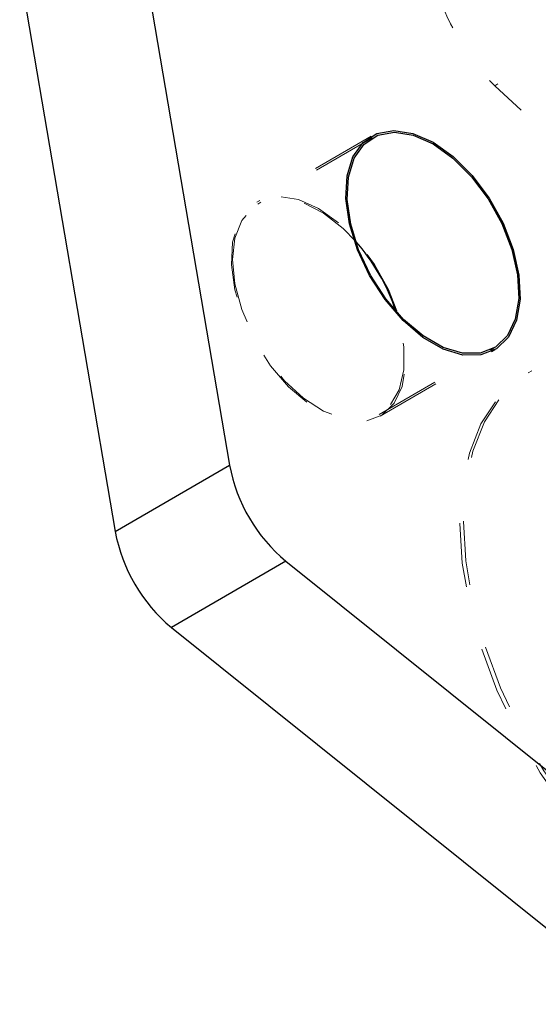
# Model space of a CAD drawing. Header units: inches. Extents: x -122 to 123, y -201 to 75.
# Tile 120 of 191: x -13.119 to -12.312, y 50.515 to 52.046. Entities that reach past the tile are written whole.
import ezdxf

# ---------------------------------------------------------------- set-up
doc = ezdxf.new("R2010")
doc.units = ezdxf.units.IN
doc.header["$MEASUREMENT"] = 0
doc.linetypes.add('HIDDEN', pattern=[0.075, 0.05, -0.025])

msp = doc.modelspace()

# ---------------------------------------------------------------- linework, layer by layer
at = {"color": 7, "linetype": 'Continuous', "lineweight": 25}
for p, q in [((-12.94039, 52.22344), (-12.79195, 51.35302)), ((-12.94039, 52.22344), (-12.79195, 51.35302)), ((-13.11856, 52.12059), (-12.97012, 51.25017)), ((-13.11856, 52.12059), (-12.97012, 51.25017)), ((-12.97012, 51.25017), (-12.79195, 51.35302)), ((-12.97012, 51.25017), (-12.79195, 51.35302)), ((-12.7044, 51.2037), (-12.88257, 51.10085)), ((-12.7044, 51.2037), (-12.88257, 51.10085)), ((-12.7044, 51.2037), (-12.01281, 50.64922)), ((-12.7044, 51.2037), (-11.84846, 50.51745)), ((-12.88257, 51.10085), (-12.19098, 50.54637)), ((-12.88257, 51.10085), (-12.15138, 50.51462))]:
    msp.add_line(p, q, dxfattribs=at)
at = {"color": 7, "linetype": 'HIDDEN', "lineweight": 18}
for p, q in [((-12.2015, 52.04609), (-12.37966, 51.94323)), ((-12.2015, 52.04609), (-12.37966, 51.94323)), ((-12.57154, 51.86487), (-12.74971, 51.76201)), ((-12.57004, 51.86227), (-12.74821, 51.75941)), ((-12.55924, 51.43209), (-12.38108, 51.53494)), ((-12.55774, 51.42949), (-12.37958, 51.53235)), ((-12.32208, 51.50012), (-12.32765, 51.4969)), ((-12.32208, 51.50012), (-12.32765, 51.4969))]:
    msp.add_line(p, q, dxfattribs=at)
at = {"color": 7, "linetype": 'HIDDEN', "lineweight": 18, "flags": 128}
for points in [[(-11.99135, 51.89126), (-12.01781, 51.85672), (-12.05094, 51.83166), (-12.08986, 51.81676), (-12.13352, 51.81242), (-12.18077, 51.81874), (-12.23034, 51.83556), (-12.28091, 51.86244), (-12.33113, 51.89865), (-12.37966, 51.94323)], [(-11.99135, 51.89126), (-12.01781, 51.85672), (-12.05094, 51.83166), (-12.08986, 51.81676), (-12.13352, 51.81242), (-12.18077, 51.81874), (-12.23034, 51.83556), (-12.28091, 51.86244), (-12.33113, 51.89865), (-12.37966, 51.94323)], [(-12.62242, 51.73021), (-12.65372, 51.75251), (-12.68503, 51.76636), (-12.71465, 51.771), (-12.74098, 51.76621), (-12.76261, 51.75222), (-12.77837, 51.7298), (-12.78741, 51.70015), (-12.78924, 51.66487), (-12.78377, 51.62587), (-12.77129, 51.58524), (-12.75246, 51.54518), (-12.72832, 51.50785), (-12.70015, 51.47525), (-12.66948, 51.44915), (-12.63797, 51.43096), (-12.6073, 51.42165), (-12.57913, 51.42172), (-12.55499, 51.43118), (-12.53616, 51.44951), (-12.52368, 51.47572), (-12.51821, 51.5084), (-12.52004, 51.5458), (-12.52908, 51.58588), (-12.54484, 51.6265), (-12.56647, 51.66546), (-12.5928, 51.70066), (-12.62242, 51.73021)], [(-12.59615, 51.70177), (-12.6154, 51.72145), (-12.64596, 51.74531), (-12.67693, 51.76111), (-12.70665, 51.76799), (-12.73352, 51.76559), (-12.75609, 51.75403), (-12.77314, 51.73394), (-12.78375, 51.7064), (-12.78735, 51.67289)], [(-12.78735, 51.67289), (-12.78375, 51.63523), (-12.77314, 51.59543), (-12.75609, 51.55566), (-12.73352, 51.51804), (-12.70665, 51.48462), (-12.67693, 51.45718), (-12.64596, 51.43722), (-12.6154, 51.4258), (-12.58691, 51.42355), (-12.56202, 51.43058), (-12.54208, 51.44651), (-12.52816, 51.47049), (-12.521, 51.50122), (-12.521, 51.53705), (-12.52816, 51.57604), (-12.53313, 51.59259)], [(-12.12327, 51.49704), (-12.07176, 51.47157), (-12.02026, 51.43758), (-11.9698, 51.39578), (-11.92142, 51.34701), (-11.8761, 51.29227), (-11.83477, 51.23267), (-11.79825, 51.16943), (-11.76731, 51.10384), (-11.74256, 51.03722), (-11.72452, 50.97093), (-11.71354, 50.90633), (-11.70986, 50.84473), (-11.71354, 50.78738), (-11.72452, 50.73545), (-11.74256, 50.69), (-11.76731, 50.65195), (-11.79825, 50.62208), (-11.83477, 50.601), (-11.8761, 50.58913), (-11.92142, 50.58671), (-11.9698, 50.5938), (-12.02026, 50.61026), (-12.07176, 50.63574), (-12.12327, 50.66972), (-12.17372, 50.71153), (-12.2221, 50.76029), (-12.26742, 50.81503), (-12.30876, 50.87463), (-12.34527, 50.93787), (-12.37622, 51.00347), (-12.40096, 51.07009), (-12.41901, 51.13637), (-12.42999, 51.20097), (-12.43367, 51.26257), (-12.42999, 51.31992), (-12.41901, 51.37185), (-12.40096, 51.4173), (-12.37622, 51.45535), (-12.34527, 51.48522), (-12.30876, 51.50631), (-12.26742, 51.51818), (-12.2221, 51.52059), (-12.17372, 51.5135), (-12.12327, 51.49704)], [(-12.12327, 51.49704), (-12.07176, 51.47157), (-12.02026, 51.43758), (-11.9698, 51.39578), (-11.92142, 51.34701), (-11.8761, 51.29227), (-11.83477, 51.23267), (-11.79825, 51.16943), (-11.76731, 51.10384), (-11.74256, 51.03722), (-11.72452, 50.97093), (-11.71354, 50.90633), (-11.70986, 50.84473), (-11.71354, 50.78738), (-11.72452, 50.73545), (-11.74256, 50.69), (-11.76731, 50.65195), (-11.79825, 50.62208), (-11.83477, 50.601), (-11.8761, 50.58913), (-11.92142, 50.58671), (-11.9698, 50.5938), (-12.02026, 50.61026), (-12.07176, 50.63574), (-12.12327, 50.66972), (-12.17372, 50.71153), (-12.2221, 50.76029), (-12.26742, 50.81503), (-12.30876, 50.87463), (-12.34527, 50.93787), (-12.37622, 51.00347), (-12.40096, 51.07009), (-12.41901, 51.13637), (-12.42999, 51.20097), (-12.43367, 51.26257), (-12.42999, 51.31992), (-12.41901, 51.37185), (-12.40096, 51.4173), (-12.37622, 51.45535), (-12.34527, 51.48522), (-12.30876, 51.50631), (-12.26742, 51.51818), (-12.2221, 51.52059), (-12.17372, 51.5135), (-12.12327, 51.49704)], [(-12.1177, 51.50026), (-12.0662, 51.47478), (-12.01469, 51.44079), (-11.96424, 51.39899), (-11.91586, 51.35022), (-11.87054, 51.29548), (-11.8292, 51.23589), (-11.79269, 51.17265), (-11.76174, 51.10705), (-11.737, 51.04043), (-11.71895, 50.97414), (-11.70797, 50.90954), (-11.70429, 50.84794), (-11.70797, 50.79059), (-11.71895, 50.73866), (-11.737, 50.69321), (-11.76174, 50.65517), (-11.79269, 50.6253), (-11.8292, 50.60421), (-11.87054, 50.59234), (-11.91586, 50.58993), (-11.96424, 50.59702), (-12.01469, 50.61347), (-12.0662, 50.63895), (-12.1177, 50.67294), (-12.16816, 50.71474), (-12.21654, 50.76351), (-12.26186, 50.81825), (-12.30319, 50.87784), (-12.33971, 50.94108), (-12.37065, 51.00668), (-12.3954, 51.0733), (-12.41344, 51.13959), (-12.42442, 51.20419), (-12.4281, 51.26579), (-12.42442, 51.32314), (-12.41344, 51.37507), (-12.3954, 51.42052), (-12.37065, 51.45856), (-12.33971, 51.48843), (-12.30319, 51.50952), (-12.26186, 51.52139), (-12.21654, 51.5238), (-12.16816, 51.51671), (-12.1177, 51.50026)], [(-12.1177, 51.50026), (-12.0662, 51.47478), (-12.01469, 51.44079), (-11.96424, 51.39899), (-11.91586, 51.35022), (-11.87054, 51.29548), (-11.8292, 51.23589), (-11.79269, 51.17265), (-11.76174, 51.10705), (-11.737, 51.04043), (-11.71895, 50.97414), (-11.70797, 50.90954), (-11.70429, 50.84794), (-11.70797, 50.79059), (-11.71895, 50.73866), (-11.737, 50.69321), (-11.76174, 50.65517), (-11.79269, 50.6253), (-11.8292, 50.60421), (-11.87054, 50.59234), (-11.91586, 50.58993), (-11.96424, 50.59702), (-12.01469, 50.61347), (-12.0662, 50.63895), (-12.1177, 50.67294), (-12.16816, 50.71474), (-12.21654, 50.76351), (-12.26186, 50.81825), (-12.30319, 50.87784), (-12.33971, 50.94108), (-12.37065, 51.00668), (-12.3954, 51.0733), (-12.41344, 51.13959), (-12.42442, 51.20419), (-12.4281, 51.26579), (-12.42442, 51.32314), (-12.41344, 51.37507), (-12.3954, 51.42052), (-12.37065, 51.45856), (-12.33971, 51.48843), (-12.30319, 51.50952), (-12.26186, 51.52139), (-12.21654, 51.5238), (-12.16816, 51.51671), (-12.1177, 51.50026)]]:
    msp.add_lwpolyline(points, dxfattribs=at)
at = {"color": 7, "linetype": 'Continuous', "lineweight": 25, "flags": 128}
for points in [[(-12.50686, 51.86921), (-12.47556, 51.85536), (-12.44425, 51.83307), (-12.41463, 51.80352), (-12.3883, 51.76832), (-12.36667, 51.72936), (-12.35091, 51.68874), (-12.34187, 51.64865), (-12.34004, 51.61126), (-12.34551, 51.57857), (-12.358, 51.55236), (-12.37682, 51.53403), (-12.40096, 51.52458), (-12.42913, 51.5245), (-12.4598, 51.53381), (-12.49132, 51.55201), (-12.52198, 51.57811), (-12.55015, 51.6107), (-12.5743, 51.64803), (-12.59312, 51.68809), (-12.6056, 51.72872), (-12.61107, 51.76772), (-12.60924, 51.803), (-12.6002, 51.83265), (-12.58444, 51.85507), (-12.56281, 51.86906), (-12.53648, 51.87386), (-12.50686, 51.86921)], [(-12.50637, 51.86654), (-12.47556, 51.85291), (-12.44474, 51.83096), (-12.41558, 51.80188), (-12.38966, 51.76723), (-12.36837, 51.72888), (-12.35286, 51.68889), (-12.34396, 51.64943), (-12.34216, 51.61262), (-12.34754, 51.58045), (-12.35983, 51.55465), (-12.37836, 51.5366), (-12.40213, 51.5273), (-12.42985, 51.52722), (-12.46004, 51.53639), (-12.49107, 51.5543), (-12.52126, 51.57999), (-12.54899, 51.61207), (-12.57275, 51.64882), (-12.59128, 51.68826), (-12.60357, 51.72825), (-12.60896, 51.76664), (-12.60715, 51.80137), (-12.59825, 51.83056), (-12.58274, 51.85263), (-12.56145, 51.8664), (-12.53553, 51.87112), (-12.50637, 51.86654)]]:
    msp.add_lwpolyline(points, dxfattribs=at)
at = {"color": 7, "linetype": 'HIDDEN', "lineweight": 18}
msp.add_arc((-12.09834, 52.21551), 0.39151, 193.10221, 224.06337, dxfattribs=at)
msp.add_arc((-12.09834, 52.21551), 0.39151, 193.10221, 224.06337, dxfattribs=at)
at = {"color": 7, "linetype": 'Continuous', "lineweight": 25}
for centre, radius, start, end in [((-12.83554, 51.49079), 0.31908, 18.60389, 41.39072), ((-12.54092, 51.39987), 0.25536, 190.57078, 230.19282), ((-12.54092, 51.39987), 0.25536, 190.57078, 230.19282), ((-12.71909, 51.29702), 0.25536, 190.57081, 230.1928), ((-12.71909, 51.29702), 0.25536, 190.57081, 230.1928)]:
    msp.add_arc(centre, radius, start, end, dxfattribs=at)

doc.saveas('drawing.dxf')
